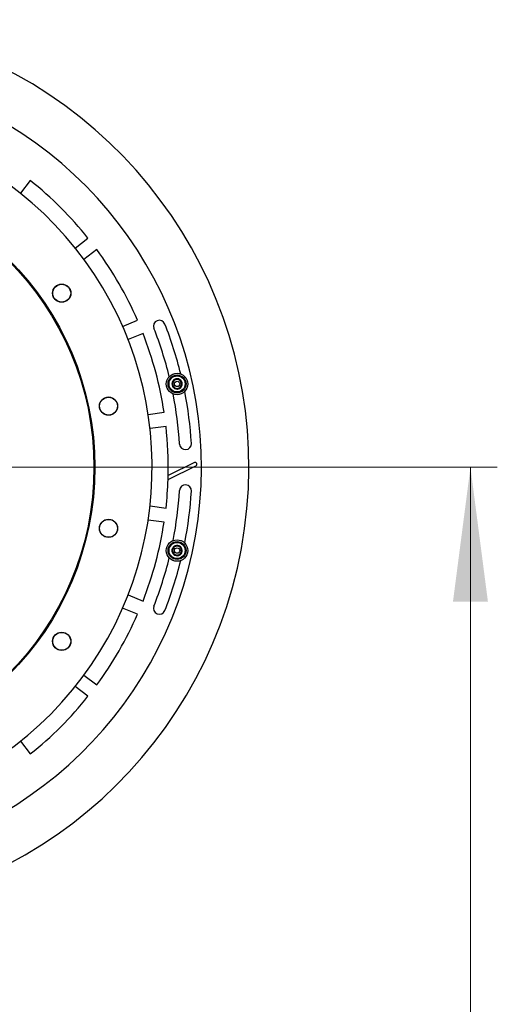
# Model space of a CAD drawing. Header units: millimetres. Extents: x 36 to 588, y 6 to 414.
# Tile 59 of 61: x 503 to 520, y 315 to 352. Entities that reach past the tile are written whole.
import ezdxf

# ---------------------------------------------------------------- set-up
doc = ezdxf.new("R2010")
doc.units = ezdxf.units.MM
doc.styles.add('SLDTEXTSTYLE1', font='TXT', dxfattribs={"width": 0.75})
doc.dimstyles.new('SLDDIMSTYLE1', dxfattribs={"dimtxt": 3.5, "dimasz": 5, "dimexe": 0, "dimexo": 0.0625, "dimgap": 0.875, "dimtad": 1, "dimlfac": 15, "dimrnd": 1e-09, "dimzin": 12, "dimdsep": 46, "dimtxsty": 'SLDTEXTSTYLE1', "dimsah": 1, "dimcen": 0.09, "dimadec": 0, "dimazin": 0, "dimtfac": 1, "dimtofl": 0, "dimtmove": 0, "dimatfit": 3, "dimfxl": 1, "dimtolj": 1, "dimtzin": 12, "dimarcsym": 0})

# ---------------------------------------------------------------- blocks, each defined once
blk = doc.blocks.new('*D10')
at = {"color": 7, "linetype": 'Continuous', "lineweight": 0}
for p, q in [((495.454, 335.103), (520.37, 335.103)), ((519.37, 335.103), (519.37, 278.437)), ((448.654, 278.437), (520.37, 278.437))]:
    blk.add_line(p, q, dxfattribs=at)
for points in [[(519.37, 335.103), (518.72, 330.103), (520.02, 330.103)], [(519.37, 278.437), (520.02, 283.437), (518.72, 283.437)]]:
    blk.add_solid(points, dxfattribs=at)
at = {"color": 7, "linetype": 'Continuous', "lineweight": 0, "insert": (514.858, 305.171), "char_height": 3.5, "attachment_point": 1, "rotation": 90, "style": 'SLDTEXTSTYLE1'}
blk.add_mtext('850', dxfattribs=at)

msp = doc.modelspace()

# ---------------------------------------------------------------- linework, layer by layer
at = {"color": 7, "linetype": 'Continuous', "lineweight": 30}
for p, q in [((502.9840253, 345.7814548), (502.6186957, 345.305348)), ((504.656297, 343.2677467), (505.1324038, 343.6330763)), ((505.4570766, 343.2099545), (504.9809698, 342.8446249)), ((506.4217715, 340.3490831), (506.9762097, 340.5787389)), ((507.1803075, 340.0860031), (506.6258694, 339.8563473)), ((507.3716832, 337.0729321), (507.9666686, 337.1512634)), ((508.0362826, 336.6224928), (507.4412972, 336.5441615)), ((508.1133331, 334.6463789), (509.1500179, 335.1576153)), ((509.0910461, 335.2771983), (508.1175439, 334.7971202)), ((508.1133331, 334.6463789), (508.1175439, 334.7971202)), ((507.4412972, 333.662558), (508.0362826, 333.5842267)), ((507.9666686, 333.0554561), (507.3716832, 333.1337875)), ((506.6258694, 330.3503722), (507.1803075, 330.1207164)), ((506.9762097, 329.6279807), (506.4217715, 329.8576365)), ((504.9809698, 327.3620947), (505.4570766, 326.9967651)), ((505.1324038, 326.5736433), (504.656297, 326.9389729)), ((502.6186957, 324.9013715), (502.9840253, 324.4252647))]:
    msp.add_line(p, q, dxfattribs=at)
for centre, radius in [((494.4543088, 335.1033598), 10.9333333), ((494.4543088, 335.1033598), 10.9), ((504.1547876, 341.5850125), 0.34), ((504.1547876, 341.5850125), 0.3333333), ((508.4478849, 338.2056609), 0.4), ((508.4478849, 338.2056609), 0.3333333), ((508.4478849, 338.2056609), 0.3), ((508.4478849, 338.2056609), 0.1), ((505.8968037, 337.3794135), 0.34), ((505.8968037, 337.3794135), 0.3333333), ((505.8968037, 332.827306), 0.34), ((505.8968037, 332.827306), 0.3333333), ((508.4478849, 332.0010587), 0.4), ((508.4478849, 332.0010587), 0.3333333), ((508.4478849, 332.0010587), 0.3), ((508.4478849, 332.0010587), 0.1), ((504.1547876, 328.6217071), 0.34), ((504.1547876, 328.6217071), 0.3333333)]:
    msp.add_circle(centre, radius, dxfattribs=at)
for centre, radius, start, end in [((494.4543088, 335.1033598), 16.6666667, 270, 148.6677485), ((494.4543088, 335.1033598), 14.9, 273.84824697, 142.5), ((494.4543088, 335.1033598), 13.0666667, 237.4950583, 119), ((494.4543088, 335.1033598), 13.6666667, 38.61803738, 51.38196262), ((494.4543088, 335.1033598), 13.6666667, 23.61803738, 36.38196262), ((507.7902939, 340.356544), 0.22, 21.5, 201.5), ((494.4543088, 335.1033598), 14.1133333, 13.84578695, 21.5), ((494.4543088, 335.1033598), 14.5533333, 13.82528589, 21.5), ((494.4543088, 335.1033598), 13.6666667, 8.61803738, 21.38196262), ((508.4478849, 338.2056609), 0.1924501, 150, 210), ((508.4478849, 338.2056609), 0.1924501, 90, 150), ((508.4478849, 338.2056609), 0.1666667, 120, 180), ((508.4478849, 338.2056609), 0.1666667, 180, 240), ((508.4478849, 338.2056609), 0.1924501, 210, 270), ((508.4478849, 338.2056609), 0.1666667, 60, 120), ((508.4478849, 338.2056609), 0.1924501, 30, 90), ((508.4478849, 338.2056609), 0.1924501, 270, 330), ((508.4478849, 338.2056609), 0.1666667, 0, 60), ((508.4478849, 338.2056609), 0.1666667, 300, 0), ((508.4478849, 338.2056609), 0.1924501, 330, 30), ((494.4543088, 335.1033598), 14.1133333, 3.5, 11.15421305), ((508.4478849, 338.2056609), 0.1666667, 240, 300), ((494.4543088, 335.1033598), 14.5533333, 3.5, 11.17471411), ((494.4543088, 335.1033598), 13.6666667, 358.71602158, 6.38196262), ((508.7609076, 335.9783889), 0.22, 183.5, 3.5), ((509.120532, 335.2174068), 0.0666667, 296.25, 116.25), ((494.4543088, 335.1033598), 13.6666667, 353.61803738, 358.0838081), ((508.7609076, 334.2283307), 0.22, 356.5, 176.5), ((494.4543088, 335.1033598), 14.1133333, 348.84578695, 356.5), ((494.4543088, 335.1033598), 14.5533333, 348.82528589, 356.5), ((494.4543088, 335.1033598), 13.6666667, 338.61803738, 351.38196262), ((508.4478849, 332.0010587), 0.1924501, 125, 185), ((508.4478849, 332.0010587), 0.1924501, 185, 245), ((508.4478849, 332.0010587), 0.1666667, 155, 215), ((508.4478849, 332.0010587), 0.1666667, 95, 155), ((508.4478849, 332.0010587), 0.1666667, 215, 275), ((508.4478849, 332.0010587), 0.1924501, 65, 125), ((508.4478849, 332.0010587), 0.1924501, 245, 305), ((508.4478849, 332.0010587), 0.1666667, 35, 95), ((508.4478849, 332.0010587), 0.1666667, 275, 335), ((508.4478849, 332.0010587), 0.1924501, 5, 65), ((508.4478849, 332.0010587), 0.1924501, 305, 5), ((508.4478849, 332.0010587), 0.1666667, 335, 35), ((494.4543088, 335.1033598), 14.1133333, 338.5, 346.15421305), ((494.4543088, 335.1033598), 14.5533333, 338.5, 346.17471411), ((507.7902939, 329.8501755), 0.22, 158.5, 338.5), ((494.4543088, 335.1033598), 13.6666667, 323.61803738, 336.38196262), ((494.4543088, 335.1033598), 13.6666667, 308.61803738, 321.38196262)]:
    msp.add_arc(centre, radius, start, end, dxfattribs=at)
for points, knots in [([(508.4478849, 338.398111), (508.4240247, 338.3843353), (508.3831984, 338.3607642), (508.3238508, 338.3264999), (508.2943122, 338.3094458), (508.2812182, 338.301886)], [0, 0, 0, 0, 0.4391256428, 0.7513741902, 1, 1, 1, 1]), ([(508.2812182, 338.301886), (508.2812182, 338.2937117), (508.2812182, 338.264548), (508.2812182, 338.210141), (508.2812182, 338.1518815), (508.2812182, 338.1205901), (508.2812182, 338.1094359)], [0, 0, 0, 0, 0.1354985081, 0.4834207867, 0.8158582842, 1, 1, 1, 1]), ([(508.2812182, 338.1094359), (508.3050784, 338.0956602), (508.3459047, 338.0720891), (508.4052523, 338.0378248), (508.4347909, 338.0207706), (508.4478849, 338.0132108)], [0, 0, 0, 0, 0.4391256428, 0.7513741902, 1, 1, 1, 1]), ([(508.6145515, 338.301886), (508.5906914, 338.3156616), (508.549865, 338.3392327), (508.4905175, 338.3734971), (508.4609788, 338.3905512), (508.4478849, 338.398111)], [0, 0, 0, 0, 0.4391256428, 0.7513741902, 1, 1, 1, 1]), ([(508.4478849, 338.0132108), (508.471745, 338.0269865), (508.5125714, 338.0505576), (508.571919, 338.0848219), (508.6014576, 338.1018761), (508.6145515, 338.1094359)], [0, 0, 0, 0, 0.4391256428, 0.7513741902, 1, 1, 1, 1]), ([(508.6145515, 338.1094359), (508.6145515, 338.1205901), (508.6145515, 338.1518815), (508.6145515, 338.210141), (508.6145515, 338.264548), (508.6145515, 338.2937117), (508.6145515, 338.301886)], [0, 0, 0, 0, 0.1841417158, 0.5165792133, 0.8645014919, 1, 1, 1, 1]), ([(508.3375, 332.1587045), (508.3327861, 332.1485954), (508.3195617, 332.1202357), (508.2949402, 332.0674347), (508.2719468, 332.0181252), (508.2596217, 331.991694), (508.2561671, 331.9842855)], [0, 0, 0, 0, 0.1841417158, 0.5165792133, 0.8645014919, 1, 1, 1, 1]), ([(508.2561671, 331.9842855), (508.2719699, 331.9617168), (508.2990096, 331.9231001), (508.338316, 331.8669647), (508.3578797, 331.8390249), (508.366552, 331.8266396)], [0, 0, 0, 0, 0.43912564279, 0.75137419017, 1, 1, 1, 1]), ([(508.5292178, 332.1754777), (508.5017713, 332.1730764), (508.4548085, 332.1689677), (508.3865406, 332.162995), (508.3525621, 332.1600223), (508.3375, 332.1587045)], [0, 0, 0, 0, 0.4391256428, 0.7513741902, 1, 1, 1, 1]), ([(508.366552, 331.8266396), (508.3939985, 331.8290409), (508.4409613, 331.8331496), (508.5092292, 331.8391223), (508.5432077, 331.842095), (508.5582697, 331.8434128)], [0, 0, 0, 0, 0.4391256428, 0.7513741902, 1, 1, 1, 1]), ([(508.6396026, 332.0178318), (508.6237998, 332.0404005), (508.5967602, 332.0790172), (508.5574538, 332.1351526), (508.53789, 332.1630924), (508.5292178, 332.1754777)], [0, 0, 0, 0, 0.4391256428, 0.7513741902, 1, 1, 1, 1]), ([(508.5582697, 331.8434128), (508.5617243, 331.8508212), (508.5740494, 331.8772524), (508.5970428, 331.9265619), (508.6216643, 331.979363), (508.6348887, 332.0077226), (508.6396026, 332.0178318)], [0, 0, 0, 0, 0.1354985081, 0.4834207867, 0.8158582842, 1, 1, 1, 1])]:
    msp.add_open_spline(points, degree=3, knots=knots, dxfattribs=at)

# ---------------------------------------------------------------- dimensions: what is measured, and where the dimension line sits
at = {"color": 7, "linetype": 'Continuous', "lineweight": 0}
dim = msp.add_linear_dim(base=(519.3696511, 278.4366931), p1=(494.4543088, 335.1033598), p2=(447.6543088, 278.4366931), angle=90, dimstyle='SLDDIMSTYLE1', dxfattribs=at)
dim.commit()
dim.dimension.update_dxf_attribs({"geometry": '*D10', "text_midpoint": (519.3696511, 309.050095), "dimtype": 160})

doc.saveas('drawing.dxf')
